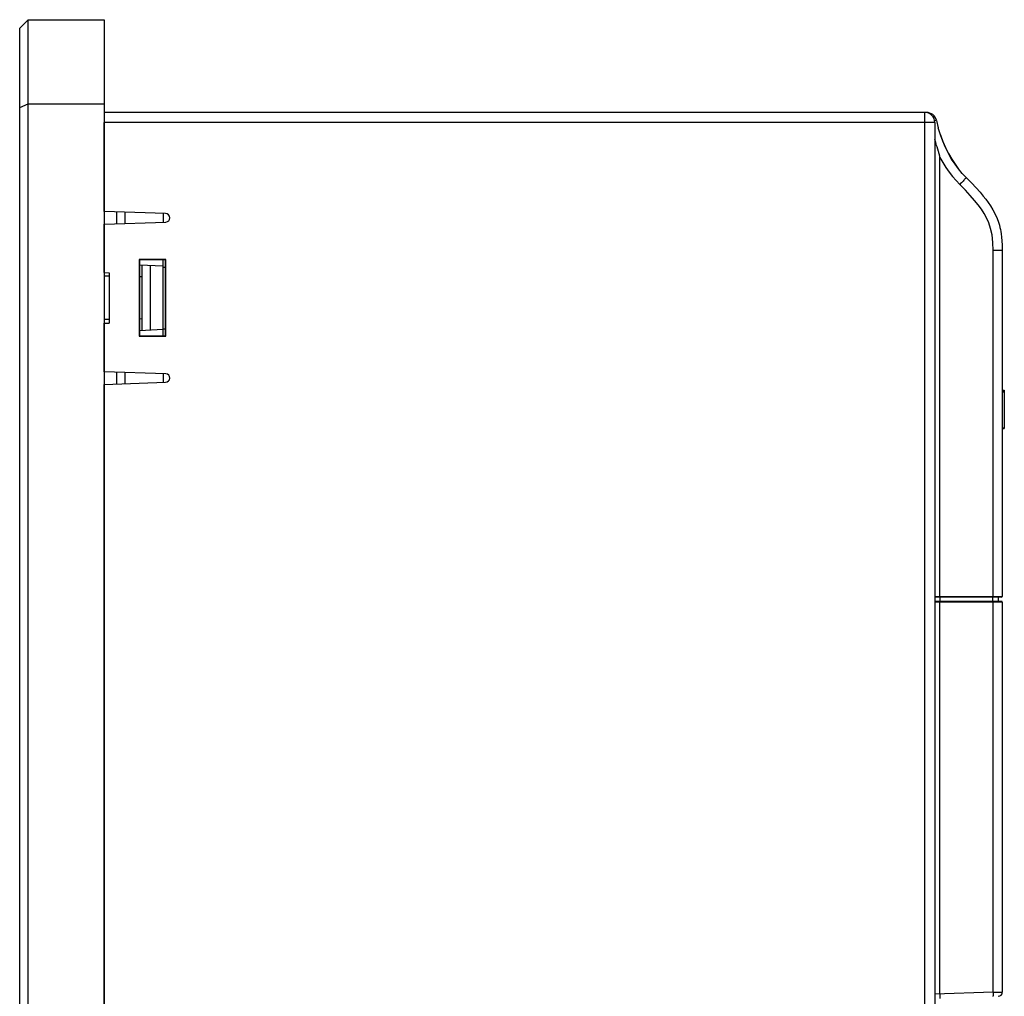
# Model space of a CAD drawing. Extents: x -837 to -216, y -123 to 601.
# Tile 58 of 136: x -436 to -319, y 227 to 343. Entities that reach past the tile are written whole.
import ezdxf

# ---------------------------------------------------------------- set-up
doc = ezdxf.new("R2010")
doc.units = 0
doc.header["$LTSCALE"] = 23.1
doc.layers.add('HEATSINK_AM_0', color=7, linetype='CONTINUOUS')

msp = doc.modelspace()

# ---------------------------------------------------------------- linework, layer by layer
at = {"layer": 'HEATSINK_AM_0', "color": 7}
for p, q in [((-434.85, 342.9), (-435.85, 341.9)), ((-434.85, 111.9), (-434.85, 342.9)), ((-434.85, 342.9), (-425.85, 342.9)), ((-425.85, 342.9), (-425.85, 111.9)), ((-435.85, 112.9), (-435.85, 341.9)), ((-435.85, 332.49), (-434.85, 332.9)), ((-434.85, 332.9), (-425.85, 332.9)), ((-328.34, 331.9), (-425.85, 331.9)), ((-328.55, 142.36), (-328.55, 331.9)), ((-425.85, 320.15), (-425.85, 330.7)), ((-327.35, 330.7), (-425.85, 330.7)), ((-327.35, 330.7), (-327.35, 142.36)), ((-327.17, 330.96), (-326.94, 330.09)), ((-326.69, 329.25), (-326.95, 330.09)), ((-327.14, 327.98), (-327.19, 328.15)), ((-327.09, 327.81), (-327.14, 327.98)), ((-326.92, 327.28), (-327.09, 327.81)), ((-326.89, 327.17), (-326.92, 327.28)), ((-326.74, 274.5), (-326.74, 326.56)), ((-323.65, 324.2), (-324.1, 324.67)), ((-418.55, 319.9), (-425.85, 320.15)), ((-424.34, 318.7), (-424.34, 320.1)), ((-423.35, 318.73), (-423.35, 320.07)), ((-418.85, 319.91), (-418.85, 318.89)), ((-425.85, 318.64), (-418.54, 318.9)), ((-425.85, 312.9), (-425.85, 318.64)), ((-319.38, 316.41), (-319.35, 315.52)), ((-320.45, 274.5), (-320.45, 315.52)), ((-319.35, 315.52), (-320.45, 315.52)), ((-319.35, 315.52), (-319.35, 274.5)), ((-421.7, 314.44), (-421.7, 305.36)), ((-421.7, 314.44), (-421.65, 314.4)), ((-418.51, 314.44), (-421.7, 314.44)), ((-421.65, 314.4), (-421.65, 305.4)), ((-418.55, 314.4), (-421.65, 314.4)), ((-418.85, 305.4), (-418.85, 314.4)), ((-418.51, 314.44), (-418.55, 314.4)), ((-418.55, 305.4), (-418.55, 314.4)), ((-418.51, 305.36), (-418.51, 314.44)), ((-425.85, 312.9), (-425.25, 312.89)), ((-425.25, 312.89), (-425.25, 306.9)), ((-418.85, 313.65), (-421.65, 313.8)), ((-421.35, 306.02), (-421.35, 313.78)), ((-420.35, 306.07), (-420.35, 313.73)), ((-418.85, 313.56), (-418.55, 313.55)), ((-425.25, 312.47), (-425.85, 312.48)), ((-421.35, 312.4), (-421.65, 312.4)), ((-425.25, 307.33), (-425.85, 307.32)), ((-421.35, 307.4), (-421.65, 307.39)), ((-425.85, 301.15), (-425.85, 306.9)), ((-425.85, 306.9), (-425.25, 306.9)), ((-418.85, 306.15), (-421.65, 306)), ((-418.85, 306.24), (-418.55, 306.25)), ((-421.7, 305.36), (-421.65, 305.4)), ((-421.7, 305.36), (-418.51, 305.36)), ((-421.65, 305.4), (-418.55, 305.4)), ((-418.51, 305.36), (-418.55, 305.4)), ((-418.54, 300.9), (-425.85, 301.15)), ((-424.34, 299.7), (-424.34, 301.1)), ((-423.35, 299.73), (-423.35, 301.07)), ((-418.85, 300.91), (-418.85, 299.89)), ((-425.85, 299.64), (-418.55, 299.9)), ((-425.85, 207.9), (-425.85, 299.64)), ((-319.35, 298.95), (-319.12, 298.95)), ((-319.35, 298.93), (-319.12, 298.93)), ((-319.35, 298.87), (-319.12, 298.87)), ((-319.12, 298.95), (-319.12, 294.42)), ((-319.35, 298.74), (-319.12, 298.74)), ((-319.35, 294.49), (-319.12, 294.49)), ((-319.35, 294.42), (-319.12, 294.42)), ((-327.35, 274.5), (-319.35, 274.5)), ((-319.45, 274.4), (-327.35, 274.4)), ((-326.77, 274.4), (-326.77, 273.9)), ((-320.49, 273.9), (-320.49, 274.4)), ((-319.85, 274.4), (-319.85, 273.9)), ((-319.45, 273.9), (-327.35, 273.9)), ((-319.35, 273.8), (-327.35, 273.8)), ((-326.74, 227.32), (-326.74, 273.8)), ((-320.45, 227.54), (-320.45, 273.8)), ((-319.35, 273.8), (-319.35, 227.56)), ((-320.45, 227.54), (-327.35, 227.3)), ((-320.45, 227.54), (-319.35, 227.56))]:
    msp.add_line(p, q, dxfattribs=at)
for points in [[(-328.3, 331.9), (-328.3, 331.89), (-328.29, 331.87)], [(-328.02, 331.78), (-328.04, 331.79), (-328.05, 331.81), (-328.07, 331.83), (-328.08, 331.84), (-328.09, 331.85), (-328.11, 331.86), (-328.12, 331.87), (-328.14, 331.87), (-328.15, 331.88), (-328.17, 331.88), (-328.19, 331.89), (-328.2, 331.89), (-328.22, 331.89), (-328.24, 331.9)], [(-327.17, 330.96), (-327.17, 330.96), (-327.19, 330.95), (-327.23, 330.94), (-327.28, 330.93), (-327.35, 330.91), (-327.37, 330.9)], [(-324.1, 324.67), (-324.54, 325.19), (-324.96, 325.76), (-325.36, 326.37), (-325.74, 327.03), (-326.09, 327.73), (-326.41, 328.48), (-326.69, 329.26)], [(-326.69, 329.25), (-326.4, 328.46), (-326.08, 327.72), (-325.73, 327.01), (-325.35, 326.36), (-324.95, 325.75), (-324.53, 325.18)], [(-327.19, 328.15), (-327.25, 328.35), (-327.28, 328.45), (-327.31, 328.56), (-327.35, 328.67), (-327.35, 328.7)], [(-326.74, 326.56), (-326.74, 326.59), (-326.75, 326.62), (-326.75, 326.65), (-326.76, 326.68), (-326.76, 326.71), (-326.77, 326.74), (-326.78, 326.78), (-326.79, 326.82), (-326.8, 326.85), (-326.81, 326.89), (-326.82, 326.94), (-326.83, 326.98), (-326.84, 327.02), (-326.86, 327.07), (-326.89, 327.17)], [(-326.74, 326.56), (-326.4, 325.95), (-326.04, 325.37), (-325.66, 324.83), (-325.26, 324.31), (-324.84, 323.82), (-324.4, 323.35)], [(-323.65, 324.2), (-323.65, 324.19), (-323.67, 324.16), (-323.69, 324.12), (-323.73, 324.07), (-323.78, 324.01), (-323.85, 323.93), (-323.92, 323.85), (-324, 323.76), (-324.09, 323.66), (-324.19, 323.56), (-324.29, 323.46), (-324.4, 323.35)], [(-323.65, 324.2), (-323.01, 323.55), (-322.46, 322.96), (-321.99, 322.44), (-321.61, 321.98), (-321.3, 321.6), (-321.03, 321.23), (-320.74, 320.81), (-320.46, 320.34), (-320.18, 319.82), (-319.96, 319.31), (-319.81, 318.89), (-319.7, 318.54), (-319.63, 318.26), (-319.57, 318.01), (-319.52, 317.76), (-319.48, 317.48), (-319.43, 317.11), (-319.39, 316.67), (-319.36, 316.13), (-319.35, 315.52)], [(-320.45, 315.52), (-320.48, 316.49), (-320.57, 317.37), (-320.74, 318.14), (-320.95, 318.82), (-321.21, 319.4), (-321.5, 319.92), (-321.83, 320.43), (-322.21, 320.94), (-322.64, 321.47), (-323.15, 322.04), (-323.73, 322.67), (-324.4, 323.35)], [(-326.74, 274.5), (-326.74, 274.48), (-326.74, 274.46), (-326.74, 274.45), (-326.74, 274.43), (-326.75, 274.42), (-326.75, 274.41), (-326.75, 274.41), (-326.75, 274.4), (-326.75, 274.4), (-326.74, 274.4)], [(-320.46, 274.4), (-320.46, 274.4), (-320.45, 274.41), (-320.45, 274.42), (-320.45, 274.43), (-320.45, 274.44), (-320.45, 274.46), (-320.45, 274.48), (-320.45, 274.5)], [(-326.74, 273.87), (-326.75, 273.89), (-326.75, 273.9), (-326.75, 273.9)], [(-326.74, 273.8), (-326.74, 273.82), (-326.74, 273.84), (-326.74, 273.86), (-326.74, 273.87)], [(-320.45, 273.8), (-320.45, 273.82), (-320.45, 273.84), (-320.45, 273.85), (-320.45, 273.87), (-320.45, 273.88), (-320.45, 273.89), (-320.46, 273.9), (-320.46, 273.9)], [(-326.74, 227.32), (-326.74, 227.25), (-326.74, 227.19), (-326.74, 227.13), (-326.74, 227.07), (-326.74, 227.01), (-326.74, 226.97), (-326.74, 226.92), (-326.74, 226.89), (-326.74, 226.86), (-326.75, 226.84), (-326.75, 226.82), (-326.75, 226.82)], [(-320.45, 227.54), (-320.45, 227.47), (-320.45, 227.41), (-320.44, 227.35), (-320.45, 227.29), (-320.45, 227.23), (-320.45, 227.18), (-320.45, 227.14), (-320.45, 227.11), (-320.46, 227.08), (-320.46, 227.06), (-320.47, 227.04), (-320.47, 227.04)]]:
    msp.add_lwpolyline(points, dxfattribs=at)
for centre, radius, start, end in [((-328.55, 330.7), 1.2, 0, 90), ((-328.34, 330.7), 1.2, 12.7223, 90), ((-418.55, 319.4), 0.5, 271.998, 90), ((-418.55, 300.4), 0.5, 270, 88.002), ((-319.45, 274.5), 0.1, 270, 360), ((-319.45, 273.8), 0.1, 0, 90), ((-319.85, 227.56), 0.5, 272.0019, 0.0001)]:
    msp.add_arc(centre, radius, start, end, dxfattribs=at)

doc.saveas('drawing.dxf')
